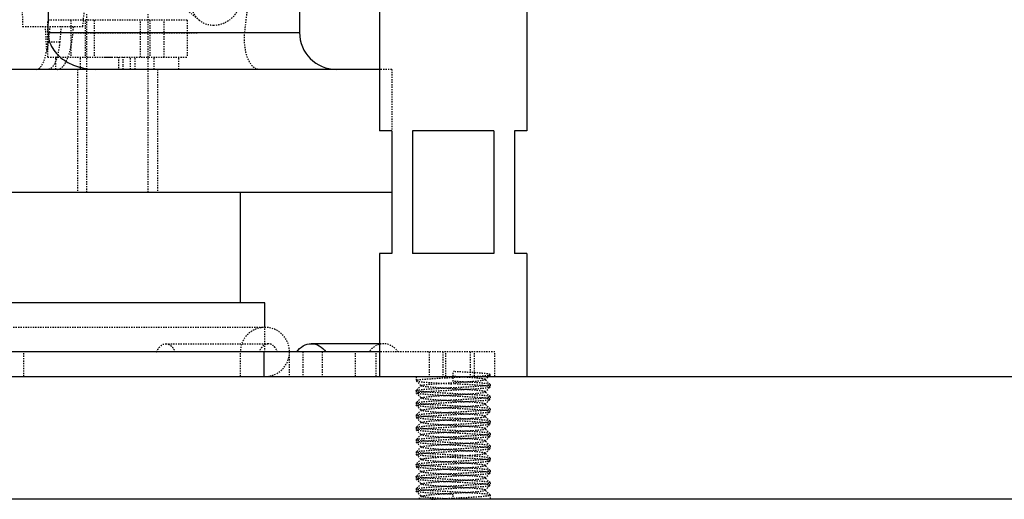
# Model space of a CAD drawing. Header units: millimetres. Extents: x -24622 to 57, y -1603 to 1112.
# Tile 8 of 219: x -23404 to -23324, y -350 to -311. Entities that reach past the tile are written whole.
import ezdxf

# ---------------------------------------------------------------- set-up
doc = ezdxf.new("R2010")
doc.units = ezdxf.units.MM
doc.linetypes.add('HIDDEN', pattern=[0.2, 0.1, -0.1])
doc.layers.add('02___PRT_ALL_AXES', color=7, linetype='Continuous')
doc.layers.add('DEFAULT_2', color=8, linetype='HIDDEN')

msp = doc.modelspace()

# ---------------------------------------------------------------- linework, layer by layer
at = {"color": 7, "linetype": 'Continuous'}
for p, q in [((-23381.594, -264.775), (-23381.594, -311.775)), ((-23402.037, -311.775), (-23381.594, -311.775)), ((-23375.094, -314.775), (-23489.095, -314.775)), ((-23374.094, -319.775), (-23375.094, -319.775)), ((-23374.094, -319.775), (-23374.094, -329.775)), ((-23365.777, -319.775), (-23372.411, -319.775)), ((-23372.411, -319.775), (-23372.411, -329.775)), ((-23365.777, -319.775), (-23365.777, -329.775)), ((-23363.094, -319.775), (-23364.094, -319.775)), ((-23364.094, -319.775), (-23364.094, -329.775)), ((-23489.095, -324.775), (-23374.093, -324.775)), ((-23386.403, -333.775), (-23386.403, -324.775)), ((-23374.094, -329.775), (-23375.094, -329.775)), ((-23365.777, -329.775), (-23372.411, -329.775)), ((-23363.094, -329.775), (-23364.094, -329.775)), ((-23384.403, -333.775), (-23408.403, -333.775)), ((-23384.403, -335.775), (-23384.403, -333.775)), ((-23375.094, -337.107), (-23380.637, -337.107)), ((-23375.094, -337.775), (-23437.208, -337.775)), ((-23384.5, -337.775), (-23384.5, -339.775)), ((-23526.094, -339.775), (-23256.094, -339.775)), ((-23256.094, -349.775), (-23526.094, -349.775))]:
    msp.add_line(p, q, dxfattribs=at)
msp.add_arc((-23378.594, -311.775), 3, 180, 270, dxfattribs=at)
for points, start_tangent, end_tangent in [([(-23402.037, -311.775), (-23401.152, -264.775)], (0.019172, 0.999816), (0.018484, 0.999829)), ([(-23402.037, -311.775), (-23401.947, -312.451), (-23401.668, -313.072), (-23400.722, -314.031), (-23399.501, -314.591), (-23398.171, -314.775)], (-0.019172, -0.999816), (1, 0)), ([(-23381.821, -337.775), (-23381.285, -337.281), (-23380.637, -337.107)], (0.578234, 0.815871), (1, -0.000002)), ([(-23380.637, -337.107), (-23379.988, -337.281), (-23379.453, -337.775)], (1, -0.000002), (0.578234, -0.815871))]:
    msp.add_spline(points, degree=3, dxfattribs=dict(at, start_tangent=start_tangent, end_tangent=end_tangent))
at = {"layer": '02___PRT_ALL_AXES', "color": 7, "linetype": 'Continuous'}
for p, q in [((-23375.094, -309.775), (-23375.094, -319.775)), ((-23363.094, -309.775), (-23363.094, -319.775)), ((-23375.094, -329.775), (-23375.094, -339.775)), ((-23363.094, -329.775), (-23363.094, -339.775))]:
    msp.add_line(p, q, dxfattribs=at)
at = {"layer": '02___PRT_ALL_AXES', "color": 8, "linetype": 'HIDDEN'}
for p, q in [((-23375.094, -339.775), (-23363.094, -339.775)), ((-23372.094, -339.775), (-23372.094, -340.125)), ((-23372.094, -340.925), (-23372.094, -341.125)), ((-23366.094, -340.425), (-23366.094, -340.625)), ((-23372.094, -341.925), (-23372.094, -342.125)), ((-23366.094, -341.425), (-23366.094, -341.625)), ((-23366.094, -342.425), (-23366.094, -342.625)), ((-23372.094, -342.925), (-23372.094, -343.125)), ((-23366.094, -343.425), (-23366.094, -343.625)), ((-23372.094, -343.925), (-23372.094, -344.125)), ((-23372.094, -344.925), (-23372.094, -345.125)), ((-23366.094, -344.425), (-23366.094, -344.625)), ((-23372.094, -345.925), (-23372.094, -346.125)), ((-23366.094, -345.425), (-23366.094, -345.625)), ((-23366.094, -346.425), (-23366.094, -346.625)), ((-23372.094, -346.925), (-23372.094, -347.125)), ((-23366.094, -347.425), (-23366.094, -347.625)), ((-23372.094, -347.925), (-23372.094, -348.125)), ((-23372.094, -348.925), (-23372.094, -349.125)), ((-23366.094, -348.425), (-23366.094, -348.625)), ((-23366.094, -349.425), (-23366.094, -349.775))]:
    msp.add_line(p, q, dxfattribs=at)
at = {"layer": 'DEFAULT_2', "color": 8, "linetype": 'HIDDEN'}
for p, q in [((-23389.724, -310.796), (-23392.554, -308.467)), ((-23398.903, -324.775), (-23398.903, -310.275)), ((-23393.903, -324.775), (-23393.903, -310.275)), ((-23404.112, -311.275), (-23399.219, -311.275)), ((-23402.07, -313.775), (-23402.07, -310.775)), ((-23390.736, -310.775), (-23402.07, -310.775)), ((-23400.987, -311.275), (-23401.098, -312.551)), ((-23400.191, -310.775), (-23400.191, -313.775)), ((-23400.022, -311.81), (-23399.976, -311.275)), ((-23399.028, -310.775), (-23399.028, -313.775)), ((-23398.283, -310.775), (-23398.283, -313.775)), ((-23394.523, -313.775), (-23394.523, -310.775)), ((-23393.778, -310.775), (-23393.778, -313.775)), ((-23392.615, -313.775), (-23392.615, -310.775)), ((-23390.736, -310.775), (-23390.736, -313.775)), ((-23400.022, -311.81), (-23386.044, -311.779)), ((-23401.098, -312.551), (-23402.022, -312.551)), ((-23402.07, -313.775), (-23390.736, -313.775)), ((-23401.403, -314.775), (-23401.403, -313.775)), ((-23399.403, -314.775), (-23399.403, -313.775)), ((-23397.357, -313.775), (-23396.878, -313.775)), ((-23396.329, -313.775), (-23396.329, -314.775)), ((-23395.348, -314.775), (-23395.348, -313.775)), ((-23394.963, -314.775), (-23394.961, -313.775)), ((-23393.403, -314.775), (-23393.403, -313.775)), ((-23391.403, -314.775), (-23391.403, -313.775)), ((-23395.945, -314.775), (-23395.943, -314.442)), ((-23399.653, -314.775), (-23399.653, -324.775)), ((-23393.153, -314.775), (-23393.153, -324.775)), ((-23374.093, -314.775), (-23375.094, -314.775)), ((-23374.094, -314.775), (-23374.094, -319.775)), ((-23384.582, -335.775), (-23408.224, -335.775)), ((-23384.403, -337.775), (-23384.403, -335.775)), ((-23392.461, -337.107), (-23384.133, -337.107)), ((-23374.754, -337.107), (-23375.094, -337.107)), ((-23404.02, -339.775), (-23404.02, -337.775)), ((-23386.403, -339.775), (-23386.403, -337.775)), ((-23382.432, -337.775), (-23382.432, -339.775)), ((-23381.336, -337.775), (-23381.336, -339.775)), ((-23379.742, -337.775), (-23379.742, -339.775)), ((-23377.028, -339.775), (-23377.028, -337.775)), ((-23375.346, -339.775), (-23375.346, -337.775)), ((-23365.7, -337.775), (-23375.094, -337.775)), ((-23371.038, -337.775), (-23371.038, -339.775)), ((-23369.942, -337.775), (-23369.942, -339.775)), ((-23369.69, -339.775), (-23369.69, -337.775)), ((-23367.709, -337.775), (-23367.709, -339.775)), ((-23367.351, -339.775), (-23367.351, -337.775)), ((-23365.699, -339.775), (-23365.699, -337.775)), ((-23369.094, -340.175), (-23369.094, -339.375)), ((-23372.094, -340.125), (-23372.09, -340.133)), ((-23372.09, -340.133), (-23371.689, -340.534)), ((-23366.499, -340.034), (-23366.098, -339.633)), ((-23366.098, -340.416), (-23366.499, -340.015)), ((-23366.499, -340.034), (-23366.499, -340.015)), ((-23366.098, -339.633), (-23366.094, -339.625)), ((-23366.094, -339.775), (-23366.094, -339.625)), ((-23372.094, -340.925), (-23372.09, -340.916)), ((-23372.09, -341.133), (-23372.094, -341.125)), ((-23371.689, -340.515), (-23372.09, -340.916)), ((-23372.09, -341.133), (-23371.689, -341.534)), ((-23371.689, -340.534), (-23371.689, -340.515)), ((-23366.499, -341.034), (-23366.098, -340.633)), ((-23366.098, -341.416), (-23366.499, -341.015)), ((-23366.499, -341.034), (-23366.499, -341.015)), ((-23366.094, -340.425), (-23366.098, -340.416)), ((-23366.098, -340.633), (-23366.094, -340.625)), ((-23372.094, -341.925), (-23372.09, -341.916)), ((-23371.689, -341.515), (-23372.09, -341.916)), ((-23366.499, -342.034), (-23366.098, -341.633)), ((-23366.094, -341.425), (-23366.098, -341.416)), ((-23366.098, -341.633), (-23366.094, -341.625)), ((-23372.09, -342.133), (-23372.094, -342.125)), ((-23372.09, -342.133), (-23371.689, -342.534)), ((-23371.689, -342.515), (-23372.09, -342.916)), ((-23371.689, -342.534), (-23371.689, -342.515)), ((-23366.098, -342.416), (-23366.499, -342.015)), ((-23366.499, -342.034), (-23366.499, -342.015)), ((-23366.499, -343.034), (-23366.098, -342.633)), ((-23366.094, -342.425), (-23366.098, -342.416)), ((-23366.098, -342.633), (-23366.094, -342.625)), ((-23372.094, -342.925), (-23372.09, -342.916)), ((-23372.09, -343.133), (-23372.094, -343.125)), ((-23372.09, -343.133), (-23371.689, -343.534)), ((-23371.689, -343.515), (-23372.09, -343.916)), ((-23371.689, -343.534), (-23371.689, -343.515)), ((-23366.098, -343.416), (-23366.499, -343.015)), ((-23366.094, -343.425), (-23366.098, -343.416)), ((-23372.094, -343.925), (-23372.09, -343.916)), ((-23372.09, -344.133), (-23372.094, -344.125)), ((-23372.09, -344.133), (-23371.689, -344.534)), ((-23366.499, -344.034), (-23366.098, -343.633)), ((-23366.098, -344.416), (-23366.499, -344.015)), ((-23366.499, -344.034), (-23366.499, -344.015)), ((-23366.098, -343.633), (-23366.094, -343.625)), ((-23372.094, -344.925), (-23372.09, -344.916)), ((-23372.09, -345.133), (-23372.094, -345.125)), ((-23371.689, -344.515), (-23372.09, -344.916)), ((-23372.09, -345.133), (-23371.689, -345.534)), ((-23371.689, -344.534), (-23371.689, -344.515)), ((-23366.499, -345.034), (-23366.098, -344.633)), ((-23366.098, -345.416), (-23366.499, -345.015)), ((-23366.499, -345.034), (-23366.499, -345.015)), ((-23366.094, -344.425), (-23366.098, -344.416)), ((-23366.098, -344.633), (-23366.094, -344.625)), ((-23372.094, -345.925), (-23372.09, -345.916)), ((-23371.689, -345.515), (-23372.09, -345.916)), ((-23371.689, -345.534), (-23371.689, -345.515)), ((-23366.499, -346.034), (-23366.098, -345.633)), ((-23366.094, -345.425), (-23366.098, -345.416)), ((-23366.098, -345.633), (-23366.094, -345.625)), ((-23372.09, -346.133), (-23372.094, -346.125)), ((-23372.09, -346.133), (-23371.689, -346.534)), ((-23371.689, -346.515), (-23372.09, -346.916)), ((-23366.098, -346.416), (-23366.499, -346.015)), ((-23366.499, -346.034), (-23366.499, -346.015)), ((-23366.499, -347.034), (-23366.098, -346.633)), ((-23366.094, -346.425), (-23366.098, -346.416)), ((-23366.098, -346.633), (-23366.094, -346.625)), ((-23372.094, -346.925), (-23372.09, -346.916)), ((-23372.09, -347.133), (-23372.094, -347.125)), ((-23372.09, -347.133), (-23371.689, -347.534)), ((-23371.689, -347.515), (-23372.09, -347.916)), ((-23371.689, -347.534), (-23371.689, -347.515)), ((-23366.098, -347.416), (-23366.499, -347.015)), ((-23366.499, -347.034), (-23366.499, -347.015)), ((-23366.094, -347.425), (-23366.098, -347.416)), ((-23372.094, -347.925), (-23372.09, -347.916)), ((-23372.09, -348.133), (-23372.094, -348.125)), ((-23372.09, -348.133), (-23371.689, -348.534)), ((-23366.499, -348.034), (-23366.098, -347.633)), ((-23366.098, -348.416), (-23366.499, -348.015)), ((-23366.098, -347.633), (-23366.094, -347.625)), ((-23372.094, -348.925), (-23372.09, -348.916)), ((-23372.09, -349.133), (-23372.094, -349.125)), ((-23371.689, -348.515), (-23372.09, -348.916)), ((-23372.09, -349.133), (-23371.689, -349.534)), ((-23371.689, -348.534), (-23371.689, -348.515)), ((-23366.499, -349.034), (-23366.098, -348.633)), ((-23366.098, -349.416), (-23366.499, -349.015)), ((-23366.499, -349.034), (-23366.499, -349.015)), ((-23366.094, -348.425), (-23366.098, -348.416)), ((-23366.098, -348.633), (-23366.094, -348.625)), ((-23371.689, -349.515), (-23371.948, -349.775)), ((-23366.094, -349.775), (-23371.948, -349.775)), ((-23371.689, -349.534), (-23371.689, -349.515)), ((-23369.094, -349.775), (-23369.094, -349.375)), ((-23366.094, -349.425), (-23366.098, -349.416))]:
    msp.add_line(p, q, dxfattribs=at)
for centre, radius, start, end in [((-24111.354, -231.12), 729.781, 353.654474, 354.696609), ((-23699.284, -313.554), 303.341, 359.83227, 359.95824), ((-23384.403, -337.775), 2, 270, 180)]:
    msp.add_arc(centre, radius, start, end, dxfattribs=at)
for centre, major_axis, ratio, start_param, end_param in [((-23430.491, 1506.68), (-31.797, 1926.568), 0.005681, -3.527495, -3.479072), ((-23430.491, -305.642), (11.69, 125.468), 0.251308, -1.592279, -1.581388), ((-23432.381, 1618.544), (-32.255, 1954.276), 0.005681, -3.300058, -3.293278), ((-23432.381, -294.544), (11.858, 127.273), 0.251308, -1.68931, -1.679189), ((-23403.037, -311.775), (-0.055, 3), 0.325469, -3.147601, -2.117857)]:
    msp.add_ellipse(centre, major_axis=major_axis, ratio=ratio, start_param=start_param, end_param=end_param, dxfattribs=at)
for points, start_tangent, end_tangent in [([(-23389.724, -310.796), (-23390.114, -310.343), (-23390.338, -309.778), (-23390.217, -308.532), (-23389.407, -307.529), (-23388.213, -307.146)], (-0.772164, 0.635423), (1, 0)), ([(-23387.055, -307.553), (-23386.665, -308.006), (-23386.441, -308.571), (-23386.562, -309.817), (-23387.372, -310.82), (-23388.566, -311.203)], (0.772164, -0.635423), (-1, 0)), ([(-23388.566, -311.203), (-23389.186, -311.099), (-23389.724, -310.796)], (-1, 0), (-0.772164, 0.635423)), ([(-23401.28, -314.775), (-23401.069, -314.721), (-23400.862, -314.562), (-23400.666, -314.302), (-23400.488, -313.948), (-23400.198, -312.997), (-23400.022, -311.81)], (1, 0), (0.086906, 0.996217)), ([(-23384.915, -314.775), (-23385.729, -314.04), (-23385.89, -313.617), (-23386.009, -313.094), (-23386.048, -311.779)], (-1, 0), (0.106759, 0.994285)), ([(-23402.022, -312.551), (-23402.05, -312.752), (-23402.174, -313.32)], (-0.122506, -0.992468), (-0.27178, -0.962359)), ([(-23401.098, -312.551), (-23401.23, -313.441), (-23401.447, -314.155), (-23401.581, -314.42), (-23401.728, -314.615), (-23402.042, -314.775)], (-0.086906, -0.996217), (-1, 0)), ([(-23393.219, -337.775), (-23393.061, -337.493), (-23392.876, -337.281), (-23392.674, -337.151), (-23392.461, -337.107)], (0.413042, 0.910712), (1, -0.000002)), ([(-23392.461, -337.107), (-23392.249, -337.151), (-23392.047, -337.281), (-23391.862, -337.493), (-23391.704, -337.775)], (1, -0.000002), (0.413042, -0.910712)), ([(-23384.133, -337.107), (-23384.345, -337.151), (-23384.548, -337.281), (-23384.733, -337.493), (-23384.891, -337.775)], (-1, -0.000002), (-0.413042, -0.910712)), ([(-23383.376, -337.775), (-23383.534, -337.493), (-23383.718, -337.281), (-23383.921, -337.151), (-23384.133, -337.107)], (-0.413042, 0.910712), (-1, -0.000002)), ([(-23374.754, -337.107), (-23375.403, -337.281), (-23375.938, -337.775)], (-1, -0.000002), (-0.578234, -0.815871)), ([(-23373.57, -337.775), (-23374.106, -337.281), (-23374.754, -337.107)], (-0.578234, 0.815871), (-1, -0.000002)), ([(-23366.094, -339.625), (-23366.108, -339.609), (-23366.152, -339.593), (-23366.223, -339.578), (-23366.322, -339.562), (-23366.448, -339.547), (-23366.6, -339.531), (-23366.973, -339.5), (-23367.427, -339.468), (-23367.946, -339.437), (-23368.509, -339.406), (-23369.094, -339.375)], (-0.001664, 0.999999), (-0.998596, 0.052977)), ([(-23367.331, -339.775), (-23368.056, -339.818), (-23368.859, -339.862), (-23369.679, -339.906), (-23370.456, -339.95), (-23370.809, -339.972), (-23371.13, -339.993), (-23371.413, -340.015), (-23371.652, -340.037), (-23371.843, -340.059), (-23371.981, -340.081), (-23372.066, -340.103), (-23372.087, -340.114), (-23372.094, -340.125)], (-0.997857, -0.065435), (0.001555, -0.999999)), ([(-23372.09, -340.133), (-23372.061, -340.148), (-23372.006, -340.163), (-23371.925, -340.178), (-23371.818, -340.193), (-23371.686, -340.209), (-23371.532, -340.224), (-23371.158, -340.254), (-23370.711, -340.284), (-23370.205, -340.314), (-23369.66, -340.344), (-23369.094, -340.375)], (0.706402, -0.707811), (0.998596, -0.052977)), ([(-23371.689, -340.515), (-23371.663, -340.5), (-23371.613, -340.485), (-23371.542, -340.47), (-23371.448, -340.455), (-23371.333, -340.44), (-23371.199, -340.425), (-23370.875, -340.395), (-23370.489, -340.365), (-23370.052, -340.335), (-23369.582, -340.305), (-23369.094, -340.275), (-23368.606, -340.245), (-23368.136, -340.215), (-23367.699, -340.185), (-23367.313, -340.155), (-23366.989, -340.124), (-23366.855, -340.109), (-23366.74, -340.094), (-23366.647, -340.079), (-23366.575, -340.064), (-23366.525, -340.049), (-23366.499, -340.034)], (0.705648, 0.708562), (0.70687, 0.707344)), ([(-23366.499, -340.015), (-23366.525, -340), (-23366.575, -339.985), (-23366.647, -339.97), (-23366.74, -339.955), (-23366.855, -339.94), (-23366.989, -339.925), (-23367.313, -339.895), (-23367.7, -339.865), (-23368.136, -339.835), (-23368.606, -339.805), (-23369.094, -339.775)], (-0.706967, 0.707246), (-0.998132, 0.061099)), ([(-23366.098, -340.416), (-23366.127, -340.401), (-23366.182, -340.386), (-23366.263, -340.371), (-23366.37, -340.356), (-23366.502, -340.341), (-23366.656, -340.326), (-23367.03, -340.295), (-23367.477, -340.265), (-23367.983, -340.235), (-23368.528, -340.205), (-23369.094, -340.175)], (-0.707217, 0.706997), (-0.998596, 0.052977)), ([(-23366.094, -340.625), (-23366.108, -340.609), (-23366.152, -340.593), (-23366.223, -340.578), (-23366.322, -340.562), (-23366.448, -340.547), (-23366.6, -340.531), (-23366.973, -340.5), (-23367.427, -340.468), (-23367.946, -340.437), (-23368.509, -340.406), (-23369.094, -340.375)], (0, 1), (-0.998596, 0.052977)), ([(-23367.331, -339.775), (-23366.839, -339.739), (-23366.633, -339.722), (-23366.458, -339.704), (-23366.315, -339.686), (-23366.207, -339.668), (-23366.134, -339.651), (-23366.112, -339.642), (-23366.098, -339.633)], (0.997857, 0.065435), (0.70704, 0.707174)), ([(-23372.094, -341.125), (-23372.08, -341.109), (-23372.036, -341.093), (-23371.965, -341.078), (-23371.866, -341.062), (-23371.74, -341.047), (-23371.588, -341.031), (-23371.215, -341), (-23370.761, -340.968), (-23370.242, -340.937), (-23369.679, -340.906), (-23369.094, -340.875)], (0, 1), (0.998596, 0.052977)), ([(-23369.094, -341.175), (-23369.679, -341.143), (-23370.242, -341.112), (-23370.761, -341.081), (-23371.215, -341.05), (-23371.588, -341.018), (-23371.74, -341.003), (-23371.866, -340.987), (-23371.965, -340.972), (-23372.036, -340.956), (-23372.08, -340.94), (-23372.094, -340.925)], (-0.998596, 0.052977), (0, 1)), ([(-23372.09, -340.916), (-23372.061, -340.901), (-23372.006, -340.886), (-23371.925, -340.871), (-23371.818, -340.856), (-23371.686, -340.841), (-23371.532, -340.826), (-23371.158, -340.795), (-23370.711, -340.765), (-23370.205, -340.735), (-23369.66, -340.705), (-23369.094, -340.675)], (0.707217, 0.706997), (0.998596, 0.052977)), ([(-23369.094, -341.375), (-23369.66, -341.344), (-23370.205, -341.314), (-23370.711, -341.284), (-23371.158, -341.254), (-23371.532, -341.224), (-23371.686, -341.209), (-23371.818, -341.193), (-23371.925, -341.178), (-23372.006, -341.163), (-23372.061, -341.148), (-23372.09, -341.133)], (-0.998596, 0.052977), (-0.707217, 0.706996)), ([(-23366.499, -341.015), (-23366.525, -341), (-23366.575, -340.985), (-23366.647, -340.97), (-23366.74, -340.955), (-23366.855, -340.94), (-23366.989, -340.925), (-23367.313, -340.895), (-23367.912, -340.85), (-23368.606, -340.805), (-23369.339, -340.76), (-23370.052, -340.715), (-23370.384, -340.692), (-23370.689, -340.67), (-23370.963, -340.647), (-23371.199, -340.624), (-23371.393, -340.602), (-23371.542, -340.579), (-23371.641, -340.557), (-23371.671, -340.546), (-23371.689, -340.534)], (-0.706485, 0.707728), (-0.705774, 0.708437)), ([(-23371.689, -341.515), (-23371.663, -341.5), (-23371.613, -341.485), (-23371.542, -341.47), (-23371.448, -341.455), (-23371.333, -341.44), (-23371.199, -341.425), (-23370.875, -341.395), (-23370.276, -341.35), (-23369.582, -341.305), (-23368.849, -341.26), (-23368.136, -341.215), (-23367.805, -341.192), (-23367.499, -341.17), (-23367.225, -341.147), (-23366.989, -341.124), (-23366.795, -341.102), (-23366.647, -341.079), (-23366.547, -341.057), (-23366.517, -341.046), (-23366.499, -341.034)], (0.70721, 0.707003), (0.706346, 0.707867)), ([(-23369.094, -340.675), (-23368.509, -340.643), (-23367.946, -340.612), (-23367.427, -340.581), (-23366.973, -340.55), (-23366.6, -340.518), (-23366.448, -340.503), (-23366.322, -340.487), (-23366.223, -340.472), (-23366.152, -340.456), (-23366.108, -340.44), (-23366.094, -340.425)], (0.998596, 0.052977), (0, 1)), ([(-23369.094, -340.875), (-23368.528, -340.844), (-23367.983, -340.814), (-23367.477, -340.784), (-23367.03, -340.754), (-23366.656, -340.724), (-23366.502, -340.709), (-23366.37, -340.693), (-23366.263, -340.678), (-23366.182, -340.663), (-23366.127, -340.648), (-23366.098, -340.633)], (0.998596, 0.052977), (0.707217, 0.706996)), ([(-23366.098, -341.416), (-23366.127, -341.401), (-23366.182, -341.386), (-23366.263, -341.371), (-23366.37, -341.356), (-23366.502, -341.341), (-23366.656, -341.326), (-23367.03, -341.295), (-23367.477, -341.265), (-23367.983, -341.235), (-23368.528, -341.205), (-23369.094, -341.175)], (-0.707217, 0.706997), (-0.998596, 0.052977)), ([(-23372.094, -342.125), (-23372.08, -342.109), (-23372.036, -342.093), (-23371.965, -342.078), (-23371.866, -342.062), (-23371.74, -342.047), (-23371.588, -342.031), (-23371.215, -342), (-23370.761, -341.968), (-23370.242, -341.937), (-23369.679, -341.906), (-23369.094, -341.875)], (0, 1), (0.998596, 0.052977)), ([(-23369.094, -342.175), (-23369.679, -342.143), (-23370.242, -342.112), (-23370.761, -342.081), (-23371.215, -342.05), (-23371.588, -342.018), (-23371.74, -342.003), (-23371.866, -341.987), (-23371.965, -341.972), (-23372.036, -341.956), (-23372.08, -341.94), (-23372.094, -341.925)], (-0.998596, 0.052977), (0, 1)), ([(-23372.09, -341.916), (-23372.061, -341.901), (-23372.006, -341.886), (-23371.925, -341.871), (-23371.818, -341.856), (-23371.686, -341.841), (-23371.532, -341.826), (-23371.158, -341.795), (-23370.711, -341.765), (-23370.205, -341.735), (-23369.66, -341.705), (-23369.094, -341.675)], (0.707217, 0.706997), (0.998596, 0.052977)), ([(-23371.689, -341.534), (-23371.694, -341.525), (-23371.689, -341.515)], (-0.707144, 0.70707), (0.70721, 0.707003)), ([(-23366.499, -342.015), (-23366.525, -342), (-23366.575, -341.985), (-23366.647, -341.97), (-23366.74, -341.955), (-23366.855, -341.94), (-23366.989, -341.925), (-23367.313, -341.895), (-23367.699, -341.865), (-23368.136, -341.835), (-23368.606, -341.805), (-23369.094, -341.775), (-23369.582, -341.745), (-23370.052, -341.715), (-23370.489, -341.685), (-23370.875, -341.655), (-23371.199, -341.624), (-23371.333, -341.609), (-23371.448, -341.594), (-23371.542, -341.579), (-23371.613, -341.564), (-23371.663, -341.549), (-23371.689, -341.534)], (-0.705807, 0.708405), (-0.707144, 0.70707)), ([(-23366.094, -341.625), (-23366.108, -341.609), (-23366.152, -341.593), (-23366.223, -341.578), (-23366.322, -341.562), (-23366.448, -341.547), (-23366.6, -341.531), (-23366.973, -341.5), (-23367.427, -341.468), (-23367.946, -341.437), (-23368.509, -341.406), (-23369.094, -341.375)], (0, 1), (-0.998596, 0.052977)), ([(-23369.094, -341.675), (-23368.509, -341.643), (-23367.946, -341.612), (-23367.427, -341.581), (-23366.973, -341.55), (-23366.6, -341.518), (-23366.448, -341.503), (-23366.322, -341.487), (-23366.223, -341.472), (-23366.152, -341.456), (-23366.108, -341.44), (-23366.094, -341.425)], (0.998596, 0.052977), (0, 1)), ([(-23369.094, -341.875), (-23368.528, -341.844), (-23367.983, -341.814), (-23367.477, -341.784), (-23367.03, -341.754), (-23366.656, -341.724), (-23366.502, -341.709), (-23366.37, -341.693), (-23366.263, -341.678), (-23366.182, -341.663), (-23366.127, -341.648), (-23366.098, -341.633)], (0.998596, 0.052977), (0.707217, 0.706996)), ([(-23369.094, -342.375), (-23369.66, -342.344), (-23370.205, -342.314), (-23370.711, -342.284), (-23371.158, -342.254), (-23371.532, -342.224), (-23371.686, -342.209), (-23371.818, -342.193), (-23371.925, -342.178), (-23372.006, -342.163), (-23372.061, -342.148), (-23372.09, -342.133)], (-0.998596, 0.052977), (-0.707217, 0.706996)), ([(-23372.09, -342.916), (-23372.061, -342.901), (-23372.006, -342.886), (-23371.925, -342.871), (-23371.818, -342.856), (-23371.686, -342.841), (-23371.532, -342.826), (-23371.158, -342.795), (-23370.711, -342.765), (-23370.205, -342.735), (-23369.66, -342.705), (-23369.094, -342.675)], (0.707217, 0.706997), (0.998596, 0.052977)), ([(-23371.689, -342.515), (-23371.663, -342.5), (-23371.613, -342.485), (-23371.542, -342.47), (-23371.448, -342.455), (-23371.333, -342.44), (-23371.199, -342.425), (-23370.875, -342.395), (-23370.276, -342.35), (-23369.582, -342.305), (-23368.849, -342.26), (-23368.136, -342.215), (-23367.805, -342.192), (-23367.499, -342.17), (-23367.225, -342.147), (-23366.989, -342.124), (-23366.795, -342.102), (-23366.647, -342.079), (-23366.547, -342.057), (-23366.517, -342.046), (-23366.499, -342.034)], (0.706086, 0.708126), (0.706086, 0.708126)), ([(-23366.499, -343.015), (-23366.525, -343), (-23366.575, -342.985), (-23366.647, -342.97), (-23366.74, -342.955), (-23366.855, -342.94), (-23366.989, -342.925), (-23367.313, -342.895), (-23367.699, -342.865), (-23368.136, -342.835), (-23368.606, -342.805), (-23369.094, -342.775), (-23369.582, -342.745), (-23370.052, -342.715), (-23370.489, -342.685), (-23370.875, -342.655), (-23371.199, -342.624), (-23371.333, -342.609), (-23371.448, -342.594), (-23371.542, -342.579), (-23371.613, -342.564), (-23371.663, -342.549), (-23371.689, -342.534)], (-0.707296, 0.706918), (-0.705807, 0.708405)), ([(-23366.098, -342.416), (-23366.127, -342.401), (-23366.182, -342.386), (-23366.263, -342.371), (-23366.37, -342.356), (-23366.502, -342.341), (-23366.656, -342.326), (-23367.03, -342.295), (-23367.477, -342.265), (-23367.983, -342.235), (-23368.528, -342.205), (-23369.094, -342.175)], (-0.707217, 0.706997), (-0.998596, 0.052977)), ([(-23366.094, -342.625), (-23366.108, -342.609), (-23366.152, -342.593), (-23366.223, -342.578), (-23366.322, -342.562), (-23366.448, -342.547), (-23366.6, -342.531), (-23366.973, -342.5), (-23367.427, -342.468), (-23367.946, -342.437), (-23368.509, -342.406), (-23369.094, -342.375)], (-0.002391, 0.999997), (-0.998596, 0.052977)), ([(-23369.094, -342.675), (-23368.509, -342.643), (-23367.946, -342.612), (-23367.427, -342.581), (-23366.973, -342.55), (-23366.6, -342.518), (-23366.448, -342.503), (-23366.322, -342.487), (-23366.223, -342.472), (-23366.152, -342.456), (-23366.108, -342.44), (-23366.094, -342.425)], (0.998596, 0.052977), (0, 1)), ([(-23369.094, -342.875), (-23367.594, -342.791), (-23366.973, -342.75), (-23366.496, -342.708)], (0.998596, 0.052977), (0.994418, 0.105511)), ([(-23366.496, -342.708), (-23366.338, -342.689), (-23366.218, -342.671), (-23366.138, -342.652), (-23366.113, -342.642), (-23366.098, -342.633)], (0.994418, 0.105511), (0.706011, 0.708201)), ([(-23372.094, -343.125), (-23372.08, -343.109), (-23372.036, -343.093), (-23371.965, -343.078), (-23371.866, -343.062), (-23371.74, -343.047), (-23371.588, -343.031), (-23371.215, -343), (-23370.761, -342.968), (-23370.242, -342.937), (-23369.679, -342.906), (-23369.094, -342.875)], (0, 1), (0.998596, 0.052977)), ([(-23369.094, -343.175), (-23369.679, -343.143), (-23370.242, -343.112), (-23370.761, -343.081), (-23371.215, -343.05), (-23371.588, -343.018), (-23371.74, -343.003), (-23371.866, -342.987), (-23371.965, -342.972), (-23372.036, -342.956), (-23372.08, -342.94), (-23372.094, -342.925)], (-0.998596, 0.052977), (0, 1)), ([(-23369.094, -343.375), (-23369.66, -343.344), (-23370.205, -343.314), (-23370.711, -343.284), (-23371.158, -343.254), (-23371.532, -343.224), (-23371.686, -343.209), (-23371.818, -343.193), (-23371.925, -343.178), (-23372.006, -343.163), (-23372.061, -343.148), (-23372.09, -343.133)], (-0.998596, 0.052977), (-0.707217, 0.706996)), ([(-23371.689, -343.515), (-23371.668, -343.502), (-23371.631, -343.489), (-23371.577, -343.477), (-23371.508, -343.464), (-23371.323, -343.439), (-23371.082, -343.413), (-23370.79, -343.388), (-23370.455, -343.362), (-23370.085, -343.337), (-23369.69, -343.311), (-23368.865, -343.261), (-23368.062, -343.21), (-23367.365, -343.159), (-23366.842, -343.108)], (0.706346, 0.707867), (0.992589, 0.12152)), ([(-23366.499, -344.015), (-23366.525, -344), (-23366.575, -343.985), (-23366.647, -343.97), (-23366.74, -343.955), (-23366.855, -343.94), (-23366.989, -343.925), (-23367.313, -343.895), (-23367.912, -343.85), (-23368.606, -343.805), (-23369.339, -343.76), (-23370.052, -343.715), (-23370.384, -343.692), (-23370.689, -343.67), (-23370.963, -343.647), (-23371.199, -343.624), (-23371.393, -343.602), (-23371.542, -343.579), (-23371.641, -343.557), (-23371.671, -343.546), (-23371.689, -343.534)], (-0.705774, 0.708437), (-0.706485, 0.707728)), ([(-23366.098, -343.416), (-23366.127, -343.401), (-23366.182, -343.386), (-23366.263, -343.371), (-23366.37, -343.356), (-23366.502, -343.341), (-23366.656, -343.326), (-23367.03, -343.295), (-23367.477, -343.265), (-23367.983, -343.235), (-23368.528, -343.205), (-23369.094, -343.175)], (-0.706637, 0.707576), (-0.998596, 0.052977)), ([(-23366.094, -343.625), (-23366.108, -343.609), (-23366.152, -343.593), (-23366.223, -343.578), (-23366.322, -343.562), (-23366.448, -343.547), (-23366.6, -343.531), (-23366.973, -343.5), (-23367.427, -343.468), (-23367.946, -343.437), (-23368.509, -343.406), (-23369.094, -343.375)], (0, 1), (-0.998596, 0.052977)), ([(-23369.094, -343.675), (-23367.594, -343.591), (-23366.973, -343.55), (-23366.496, -343.508)], (0.998596, 0.052977), (0.994418, 0.105511)), ([(-23366.842, -343.108), (-23366.708, -343.09), (-23366.604, -343.071), (-23366.535, -343.053), (-23366.499, -343.034)], (0.992589, 0.12152), (0.706605, 0.707608)), ([(-23366.499, -343.034), (-23366.494, -343.025), (-23366.499, -343.015)], (0.706605, 0.707608), (-0.707296, 0.706918)), ([(-23366.496, -343.508), (-23366.323, -343.487), (-23366.196, -343.466), (-23366.12, -343.445), (-23366.1, -343.435), (-23366.094, -343.425)], (0.994418, 0.105511), (-0.002391, 0.999997)), ([(-23372.094, -344.125), (-23372.08, -344.109), (-23372.036, -344.093), (-23371.965, -344.078), (-23371.866, -344.062), (-23371.74, -344.047), (-23371.588, -344.031), (-23371.215, -344), (-23370.761, -343.968), (-23370.242, -343.937), (-23369.679, -343.906), (-23369.094, -343.875)], (0, 1), (0.998596, 0.052977)), ([(-23369.094, -344.175), (-23369.679, -344.143), (-23370.242, -344.112), (-23370.761, -344.081), (-23371.215, -344.05), (-23371.588, -344.018), (-23371.74, -344.003), (-23371.866, -343.987), (-23371.965, -343.972), (-23372.036, -343.956), (-23372.08, -343.94), (-23372.094, -343.925)], (-0.998596, 0.052977), (0, 1)), ([(-23372.09, -343.916), (-23372.061, -343.901), (-23372.006, -343.886), (-23371.925, -343.871), (-23371.818, -343.856), (-23371.686, -343.841), (-23371.532, -343.826), (-23371.158, -343.795), (-23370.711, -343.765), (-23370.205, -343.735), (-23369.66, -343.705), (-23369.094, -343.675)], (0.707217, 0.706997), (0.998596, 0.052977)), ([(-23369.094, -344.375), (-23369.66, -344.344), (-23370.205, -344.314), (-23370.711, -344.284), (-23371.158, -344.254), (-23371.532, -344.224), (-23371.686, -344.209), (-23371.818, -344.193), (-23371.925, -344.178), (-23372.006, -344.163), (-23372.061, -344.148), (-23372.09, -344.133)], (-0.998596, 0.052977), (-0.707217, 0.706996)), ([(-23371.689, -344.515), (-23371.663, -344.5), (-23371.613, -344.485), (-23371.542, -344.47), (-23371.448, -344.455), (-23371.333, -344.44), (-23371.199, -344.425), (-23370.875, -344.395), (-23370.489, -344.365), (-23370.052, -344.335), (-23369.582, -344.305), (-23369.094, -344.275), (-23368.606, -344.245), (-23368.136, -344.215), (-23367.699, -344.185), (-23367.313, -344.155), (-23366.989, -344.124), (-23366.855, -344.109), (-23366.74, -344.094), (-23366.647, -344.079), (-23366.575, -344.064), (-23366.525, -344.049), (-23366.499, -344.034)], (0.70687, 0.707344), (0.705648, 0.708562)), ([(-23369.094, -343.875), (-23368.528, -343.844), (-23367.983, -343.814), (-23367.477, -343.784), (-23367.03, -343.754), (-23366.656, -343.724), (-23366.502, -343.709), (-23366.37, -343.693), (-23366.263, -343.678), (-23366.182, -343.663), (-23366.127, -343.648), (-23366.098, -343.633)], (0.998596, 0.052977), (0.707217, 0.706996)), ([(-23366.098, -344.416), (-23366.127, -344.401), (-23366.182, -344.386), (-23366.263, -344.371), (-23366.37, -344.356), (-23366.502, -344.341), (-23366.656, -344.326), (-23367.03, -344.295), (-23367.477, -344.265), (-23367.983, -344.235), (-23368.528, -344.205), (-23369.094, -344.175)], (-0.707217, 0.706997), (-0.998596, 0.052977)), ([(-23366.094, -344.625), (-23366.108, -344.609), (-23366.152, -344.593), (-23366.223, -344.578), (-23366.322, -344.562), (-23366.448, -344.547), (-23366.6, -344.531), (-23366.973, -344.5), (-23367.427, -344.468), (-23367.946, -344.437), (-23368.509, -344.406), (-23369.094, -344.375)], (0, 1), (-0.998596, 0.052977)), ([(-23372.094, -345.125), (-23372.08, -345.109), (-23372.036, -345.093), (-23371.965, -345.078), (-23371.866, -345.062), (-23371.74, -345.047), (-23371.588, -345.031), (-23371.215, -345), (-23370.761, -344.968), (-23370.242, -344.937), (-23369.679, -344.906), (-23369.094, -344.875)], (0, 1), (0.998596, 0.052977)), ([(-23369.094, -345.175), (-23369.679, -345.143), (-23370.242, -345.112), (-23370.761, -345.081), (-23371.215, -345.05), (-23371.588, -345.018), (-23371.74, -345.003), (-23371.866, -344.987), (-23371.965, -344.972), (-23372.036, -344.956), (-23372.08, -344.94), (-23372.094, -344.925)], (-0.998596, 0.052977), (0, 1)), ([(-23372.09, -344.916), (-23372.061, -344.901), (-23372.006, -344.886), (-23371.925, -344.871), (-23371.818, -344.856), (-23371.686, -344.841), (-23371.532, -344.826), (-23371.158, -344.795), (-23370.711, -344.765), (-23370.205, -344.735), (-23369.66, -344.705), (-23369.094, -344.675)], (0.707217, 0.706997), (0.998596, 0.052977)), ([(-23369.094, -345.375), (-23369.66, -345.344), (-23370.205, -345.314), (-23370.711, -345.284), (-23371.158, -345.254), (-23371.532, -345.224), (-23371.686, -345.209), (-23371.818, -345.193), (-23371.925, -345.178), (-23372.006, -345.163), (-23372.061, -345.148), (-23372.09, -345.133)], (-0.998596, 0.052977), (-0.707217, 0.706996)), ([(-23366.499, -345.015), (-23366.525, -345), (-23366.575, -344.985), (-23366.647, -344.97), (-23366.74, -344.955), (-23366.855, -344.94), (-23366.989, -344.925), (-23367.313, -344.895), (-23367.912, -344.85), (-23368.606, -344.805), (-23369.339, -344.76), (-23370.052, -344.715), (-23370.384, -344.692), (-23370.689, -344.67), (-23370.963, -344.647), (-23371.199, -344.624), (-23371.393, -344.602), (-23371.542, -344.579), (-23371.641, -344.557), (-23371.671, -344.546), (-23371.689, -344.534)], (-0.706974, 0.70724), (-0.706974, 0.70724)), ([(-23371.689, -345.515), (-23371.663, -345.5), (-23371.613, -345.485), (-23371.542, -345.47), (-23371.448, -345.455), (-23371.333, -345.44), (-23371.199, -345.425), (-23370.875, -345.395), (-23370.489, -345.365), (-23370.052, -345.335), (-23369.582, -345.305), (-23369.094, -345.275), (-23368.606, -345.245), (-23368.136, -345.215), (-23367.699, -345.185), (-23367.313, -345.155), (-23366.989, -345.124), (-23366.855, -345.109), (-23366.74, -345.094), (-23366.647, -345.079), (-23366.575, -345.064), (-23366.525, -345.049), (-23366.499, -345.034)], (0.705648, 0.708562), (0.70687, 0.707344)), ([(-23369.094, -344.675), (-23368.509, -344.643), (-23367.946, -344.612), (-23367.427, -344.581), (-23366.973, -344.55), (-23366.6, -344.518), (-23366.448, -344.503), (-23366.322, -344.487), (-23366.223, -344.472), (-23366.152, -344.456), (-23366.108, -344.44), (-23366.094, -344.425)], (0.998596, 0.052977), (0, 1)), ([(-23369.094, -344.875), (-23368.528, -344.844), (-23367.983, -344.814), (-23367.477, -344.784), (-23367.03, -344.754), (-23366.656, -344.724), (-23366.502, -344.709), (-23366.37, -344.693), (-23366.263, -344.678), (-23366.182, -344.663), (-23366.127, -344.648), (-23366.098, -344.633)], (0.998596, 0.052977), (0.707217, 0.706996)), ([(-23366.098, -345.416), (-23366.127, -345.401), (-23366.182, -345.386), (-23366.263, -345.371), (-23366.37, -345.356), (-23366.502, -345.341), (-23366.656, -345.326), (-23367.03, -345.295), (-23367.477, -345.265), (-23367.983, -345.235), (-23368.528, -345.205), (-23369.094, -345.175)], (-0.707217, 0.706997), (-0.998596, 0.052977)), ([(-23369.094, -346.175), (-23369.679, -346.143), (-23370.242, -346.112), (-23370.761, -346.081), (-23371.215, -346.05), (-23371.588, -346.018), (-23371.74, -346.003), (-23371.866, -345.987), (-23371.965, -345.972), (-23372.036, -345.956), (-23372.08, -345.94), (-23372.094, -345.925)], (-0.998596, 0.052977), (0, 1)), ([(-23372.09, -345.916), (-23372.061, -345.901), (-23372.006, -345.886), (-23371.925, -345.871), (-23371.818, -345.856), (-23371.686, -345.841), (-23371.532, -345.826), (-23371.158, -345.795), (-23370.711, -345.765), (-23370.205, -345.735), (-23369.66, -345.705), (-23369.094, -345.675)], (0.707217, 0.706997), (0.998596, 0.052977)), ([(-23371.692, -346.041), (-23371.215, -346), (-23370.594, -345.958), (-23369.094, -345.875)], (0.994418, 0.105511), (0.998596, 0.052977)), ([(-23366.499, -346.015), (-23366.525, -346), (-23366.575, -345.985), (-23366.647, -345.97), (-23366.74, -345.955), (-23366.855, -345.94), (-23366.989, -345.925), (-23367.313, -345.895), (-23367.912, -345.85), (-23368.606, -345.805), (-23369.339, -345.76), (-23370.052, -345.715), (-23370.384, -345.692), (-23370.689, -345.67), (-23370.963, -345.647), (-23371.199, -345.624), (-23371.393, -345.602), (-23371.542, -345.579), (-23371.641, -345.557), (-23371.671, -345.546), (-23371.689, -345.534)], (-0.706485, 0.707728), (-0.705774, 0.708437)), ([(-23366.094, -345.625), (-23366.108, -345.609), (-23366.152, -345.593), (-23366.223, -345.578), (-23366.322, -345.562), (-23366.448, -345.547), (-23366.6, -345.531), (-23366.973, -345.5), (-23367.427, -345.468), (-23367.946, -345.437), (-23368.509, -345.406), (-23369.094, -345.375)], (0, 1), (-0.998596, 0.052977)), ([(-23369.094, -345.675), (-23368.509, -345.643), (-23367.946, -345.612), (-23367.427, -345.581), (-23366.973, -345.55), (-23366.6, -345.518), (-23366.448, -345.503), (-23366.322, -345.487), (-23366.223, -345.472), (-23366.152, -345.456), (-23366.108, -345.44), (-23366.094, -345.425)], (0.998596, 0.052977), (0, 1)), ([(-23369.094, -345.875), (-23368.528, -345.844), (-23367.983, -345.814), (-23367.477, -345.784), (-23367.03, -345.754), (-23366.656, -345.724), (-23366.502, -345.709), (-23366.37, -345.693), (-23366.263, -345.678), (-23366.182, -345.663), (-23366.127, -345.648), (-23366.098, -345.633)], (0.998596, 0.052977), (0.707217, 0.706996)), ([(-23372.094, -346.125), (-23372.088, -346.114), (-23372.068, -346.104), (-23371.992, -346.083), (-23371.866, -346.062), (-23371.692, -346.041)], (-0.002391, 0.999997), (0.994418, 0.105511)), ([(-23369.094, -346.375), (-23369.66, -346.344), (-23370.205, -346.314), (-23370.711, -346.284), (-23371.158, -346.254), (-23371.532, -346.224), (-23371.686, -346.209), (-23371.818, -346.193), (-23371.925, -346.178), (-23372.006, -346.163), (-23372.061, -346.148), (-23372.09, -346.133)], (-0.998596, 0.052977), (-0.706638, 0.707576)), ([(-23371.689, -346.534), (-23371.694, -346.525), (-23371.689, -346.515)], (-0.707296, 0.706918), (0.706605, 0.707608)), ([(-23371.692, -346.841), (-23371.215, -346.8), (-23370.594, -346.758), (-23369.094, -346.675)], (0.994418, 0.105511), (0.998596, 0.052977)), ([(-23371.689, -346.515), (-23371.654, -346.497), (-23371.584, -346.478), (-23371.48, -346.46), (-23371.346, -346.441)], (0.706605, 0.707608), (0.992589, 0.12152)), ([(-23366.499, -347.015), (-23366.525, -347), (-23366.575, -346.985), (-23366.647, -346.97), (-23366.74, -346.955), (-23366.855, -346.94), (-23366.989, -346.925), (-23367.313, -346.895), (-23367.699, -346.865), (-23368.136, -346.835), (-23368.606, -346.805), (-23369.094, -346.775), (-23369.582, -346.745), (-23370.052, -346.715), (-23370.489, -346.685), (-23370.875, -346.655), (-23371.199, -346.624), (-23371.333, -346.609), (-23371.448, -346.594), (-23371.542, -346.579), (-23371.613, -346.564), (-23371.663, -346.549), (-23371.689, -346.534)], (-0.705807, 0.708405), (-0.707296, 0.706918)), ([(-23371.346, -346.441), (-23370.823, -346.39), (-23370.126, -346.34), (-23369.323, -346.289), (-23368.498, -346.238), (-23368.103, -346.212), (-23367.733, -346.187), (-23367.398, -346.162), (-23367.106, -346.136), (-23366.865, -346.111), (-23366.68, -346.085), (-23366.611, -346.073), (-23366.557, -346.06), (-23366.52, -346.047), (-23366.499, -346.034)], (0.992589, 0.12152), (0.706346, 0.707867)), ([(-23366.098, -346.416), (-23366.127, -346.401), (-23366.182, -346.386), (-23366.263, -346.371), (-23366.37, -346.356), (-23366.502, -346.341), (-23366.656, -346.326), (-23367.03, -346.295), (-23367.477, -346.265), (-23367.983, -346.235), (-23368.528, -346.205), (-23369.094, -346.175)], (-0.707217, 0.706997), (-0.998596, 0.052977)), ([(-23366.094, -346.625), (-23366.108, -346.609), (-23366.152, -346.593), (-23366.223, -346.578), (-23366.322, -346.562), (-23366.448, -346.547), (-23366.6, -346.531), (-23366.973, -346.5), (-23367.427, -346.468), (-23367.946, -346.437), (-23368.509, -346.406), (-23369.094, -346.375)], (0, 1), (-0.998596, 0.052977)), ([(-23369.094, -346.675), (-23368.509, -346.643), (-23367.946, -346.612), (-23367.427, -346.581), (-23366.973, -346.55), (-23366.6, -346.518), (-23366.448, -346.503), (-23366.322, -346.487), (-23366.223, -346.472), (-23366.152, -346.456), (-23366.108, -346.44), (-23366.094, -346.425)], (0.998596, 0.052977), (0, 1)), ([(-23369.094, -346.875), (-23368.528, -346.844), (-23367.983, -346.814), (-23367.477, -346.784), (-23367.03, -346.754), (-23366.656, -346.724), (-23366.502, -346.709), (-23366.37, -346.693), (-23366.263, -346.678), (-23366.182, -346.663), (-23366.127, -346.648), (-23366.098, -346.633)], (0.998596, 0.052977), (0.707217, 0.706996)), ([(-23372.094, -347.125), (-23372.08, -347.109), (-23372.036, -347.093), (-23371.965, -347.078), (-23371.866, -347.062), (-23371.74, -347.047), (-23371.588, -347.031), (-23371.215, -347), (-23370.761, -346.968), (-23370.242, -346.937), (-23369.679, -346.906), (-23369.094, -346.875)], (0, 1), (0.998596, 0.052977)), ([(-23369.094, -347.175), (-23369.679, -347.143), (-23370.242, -347.112), (-23370.761, -347.081), (-23371.215, -347.05), (-23371.588, -347.018), (-23371.74, -347.003), (-23371.866, -346.987), (-23371.965, -346.972), (-23372.036, -346.956), (-23372.08, -346.94), (-23372.094, -346.925)], (-0.998596, 0.052977), (-0.002391, 0.999997)), ([(-23372.09, -346.916), (-23372.075, -346.907), (-23372.05, -346.897), (-23371.97, -346.879), (-23371.85, -346.86), (-23371.692, -346.841)], (0.70601, 0.708201), (0.994418, 0.105511)), ([(-23369.094, -347.375), (-23369.66, -347.344), (-23370.205, -347.314), (-23370.711, -347.284), (-23371.158, -347.254), (-23371.532, -347.224), (-23371.686, -347.209), (-23371.818, -347.193), (-23371.925, -347.178), (-23372.006, -347.163), (-23372.061, -347.148), (-23372.09, -347.133)], (-0.998596, 0.052977), (-0.707217, 0.706996)), ([(-23371.689, -347.515), (-23371.663, -347.5), (-23371.613, -347.485), (-23371.542, -347.47), (-23371.448, -347.455), (-23371.333, -347.44), (-23371.199, -347.425), (-23370.875, -347.395), (-23370.276, -347.35), (-23369.582, -347.305), (-23368.849, -347.26), (-23368.136, -347.215), (-23367.805, -347.192), (-23367.499, -347.17), (-23367.225, -347.147), (-23366.989, -347.124), (-23366.795, -347.102), (-23366.647, -347.079), (-23366.547, -347.057), (-23366.517, -347.046), (-23366.499, -347.034)], (0.706086, 0.708126), (0.706086, 0.708126)), ([(-23366.499, -348.015), (-23366.525, -348), (-23366.575, -347.985), (-23366.647, -347.97), (-23366.74, -347.955), (-23366.855, -347.94), (-23366.989, -347.925), (-23367.313, -347.895), (-23367.699, -347.865), (-23368.136, -347.835), (-23368.606, -347.805), (-23369.094, -347.775), (-23369.582, -347.745), (-23370.052, -347.715), (-23370.489, -347.685), (-23370.875, -347.655), (-23371.199, -347.624), (-23371.333, -347.609), (-23371.448, -347.594), (-23371.542, -347.579), (-23371.613, -347.564), (-23371.663, -347.549), (-23371.689, -347.534)], (-0.707144, 0.70707), (-0.705807, 0.708405)), ([(-23366.098, -347.416), (-23366.127, -347.401), (-23366.182, -347.386), (-23366.263, -347.371), (-23366.37, -347.356), (-23366.502, -347.341), (-23366.656, -347.326), (-23367.03, -347.295), (-23367.477, -347.265), (-23367.983, -347.235), (-23368.528, -347.205), (-23369.094, -347.175)], (-0.707217, 0.706997), (-0.998596, 0.052977)), ([(-23366.094, -347.625), (-23366.108, -347.609), (-23366.152, -347.593), (-23366.223, -347.578), (-23366.322, -347.562), (-23366.448, -347.547), (-23366.6, -347.531), (-23366.973, -347.5), (-23367.427, -347.468), (-23367.946, -347.437), (-23368.509, -347.406), (-23369.094, -347.375)], (0, 1), (-0.998596, 0.052977)), ([(-23369.094, -347.675), (-23368.509, -347.643), (-23367.946, -347.612), (-23367.427, -347.581), (-23366.973, -347.55), (-23366.6, -347.518), (-23366.448, -347.503), (-23366.322, -347.487), (-23366.223, -347.472), (-23366.152, -347.456), (-23366.108, -347.44), (-23366.094, -347.425)], (0.998596, 0.052977), (0, 1)), ([(-23372.094, -348.125), (-23372.08, -348.109), (-23372.036, -348.093), (-23371.965, -348.078), (-23371.866, -348.062), (-23371.74, -348.047), (-23371.588, -348.031), (-23371.215, -348), (-23370.761, -347.968), (-23370.242, -347.937), (-23369.679, -347.906), (-23369.094, -347.875)], (0, 1), (0.998596, 0.052977)), ([(-23369.094, -348.175), (-23369.679, -348.143), (-23370.242, -348.112), (-23370.761, -348.081), (-23371.215, -348.05), (-23371.588, -348.018), (-23371.74, -348.003), (-23371.866, -347.987), (-23371.965, -347.972), (-23372.036, -347.956), (-23372.08, -347.94), (-23372.094, -347.925)], (-0.998596, 0.052977), (0, 1)), ([(-23372.09, -347.916), (-23372.061, -347.901), (-23372.006, -347.886), (-23371.925, -347.871), (-23371.818, -347.856), (-23371.686, -347.841), (-23371.532, -347.826), (-23371.158, -347.795), (-23370.711, -347.765), (-23370.205, -347.735), (-23369.66, -347.705), (-23369.094, -347.675)], (0.707217, 0.706997), (0.998596, 0.052977)), ([(-23369.094, -348.375), (-23369.66, -348.344), (-23370.205, -348.314), (-23370.711, -348.284), (-23371.158, -348.254), (-23371.532, -348.224), (-23371.686, -348.209), (-23371.818, -348.193), (-23371.925, -348.178), (-23372.006, -348.163), (-23372.061, -348.148), (-23372.09, -348.133)], (-0.998596, 0.052977), (-0.707217, 0.706996)), ([(-23371.689, -348.515), (-23371.663, -348.5), (-23371.613, -348.485), (-23371.542, -348.47), (-23371.448, -348.455), (-23371.333, -348.44), (-23371.199, -348.425), (-23370.875, -348.395), (-23370.276, -348.35), (-23369.582, -348.305), (-23368.849, -348.26), (-23368.136, -348.215), (-23367.805, -348.192), (-23367.499, -348.17), (-23367.225, -348.147), (-23366.989, -348.124), (-23366.795, -348.102), (-23366.647, -348.079), (-23366.547, -348.057), (-23366.517, -348.046), (-23366.499, -348.034)], (0.706346, 0.707867), (0.70721, 0.707003)), ([(-23369.094, -347.875), (-23368.528, -347.844), (-23367.983, -347.814), (-23367.477, -347.784), (-23367.03, -347.754), (-23366.656, -347.724), (-23366.502, -347.709), (-23366.37, -347.693), (-23366.263, -347.678), (-23366.182, -347.663), (-23366.127, -347.648), (-23366.098, -347.633)], (0.998596, 0.052977), (0.707217, 0.706996)), ([(-23366.098, -348.416), (-23366.127, -348.401), (-23366.182, -348.386), (-23366.263, -348.371), (-23366.37, -348.356), (-23366.502, -348.341), (-23366.656, -348.326), (-23367.03, -348.295), (-23367.477, -348.265), (-23367.983, -348.235), (-23368.528, -348.205), (-23369.094, -348.175)], (-0.707217, 0.706997), (-0.998596, 0.052977)), ([(-23366.094, -348.625), (-23366.108, -348.609), (-23366.152, -348.593), (-23366.223, -348.578), (-23366.322, -348.562), (-23366.448, -348.547), (-23366.6, -348.531), (-23366.973, -348.5), (-23367.427, -348.468), (-23367.946, -348.437), (-23368.509, -348.406), (-23369.094, -348.375)], (0, 1), (-0.998596, 0.052977)), ([(-23366.499, -348.034), (-23366.494, -348.025), (-23366.499, -348.015)], (0.70721, 0.707003), (-0.707144, 0.70707)), ([(-23372.094, -349.125), (-23372.08, -349.109), (-23372.036, -349.093), (-23371.965, -349.078), (-23371.866, -349.062), (-23371.74, -349.047), (-23371.588, -349.031), (-23371.215, -349), (-23370.761, -348.968), (-23370.242, -348.937), (-23369.679, -348.906), (-23369.094, -348.875)], (0, 1), (0.998596, 0.052977)), ([(-23369.094, -349.175), (-23369.679, -349.143), (-23370.242, -349.112), (-23370.761, -349.081), (-23371.215, -349.05), (-23371.588, -349.018), (-23371.74, -349.003), (-23371.866, -348.987), (-23371.965, -348.972), (-23372.036, -348.956), (-23372.08, -348.94), (-23372.094, -348.925)], (-0.998596, 0.052977), (0, 1)), ([(-23372.09, -348.916), (-23372.061, -348.901), (-23372.006, -348.886), (-23371.925, -348.871), (-23371.818, -348.856), (-23371.686, -348.841), (-23371.532, -348.826), (-23371.158, -348.795), (-23370.711, -348.765), (-23370.205, -348.735), (-23369.66, -348.705), (-23369.094, -348.675)], (0.707217, 0.706997), (0.998596, 0.052977)), ([(-23369.094, -349.375), (-23369.66, -349.344), (-23370.205, -349.314), (-23370.711, -349.284), (-23371.158, -349.254), (-23371.532, -349.224), (-23371.686, -349.209), (-23371.818, -349.193), (-23371.925, -349.178), (-23372.006, -349.163), (-23372.061, -349.148), (-23372.09, -349.133)], (-0.998596, 0.052977), (-0.707217, 0.706996)), ([(-23366.499, -349.015), (-23366.525, -349), (-23366.575, -348.985), (-23366.647, -348.97), (-23366.74, -348.955), (-23366.855, -348.94), (-23366.989, -348.925), (-23367.313, -348.895), (-23367.912, -348.85), (-23368.606, -348.805), (-23369.339, -348.76), (-23370.052, -348.715), (-23370.384, -348.692), (-23370.689, -348.67), (-23370.963, -348.647), (-23371.199, -348.624), (-23371.393, -348.602), (-23371.542, -348.579), (-23371.641, -348.557), (-23371.671, -348.546), (-23371.689, -348.534)], (-0.705774, 0.708437), (-0.706485, 0.707728)), ([(-23371.689, -349.515), (-23371.663, -349.5), (-23371.613, -349.485), (-23371.542, -349.47), (-23371.448, -349.455), (-23371.333, -349.44), (-23371.199, -349.425), (-23370.875, -349.395), (-23370.489, -349.365), (-23370.052, -349.335), (-23369.582, -349.305), (-23369.094, -349.275), (-23368.606, -349.245), (-23368.136, -349.215), (-23367.699, -349.185), (-23367.313, -349.155), (-23366.989, -349.124), (-23366.855, -349.109), (-23366.74, -349.094), (-23366.647, -349.079), (-23366.575, -349.064), (-23366.525, -349.049), (-23366.499, -349.034)], (0.70687, 0.707344), (0.705648, 0.708562)), ([(-23369.094, -348.675), (-23368.509, -348.643), (-23367.946, -348.612), (-23367.427, -348.581), (-23366.973, -348.55), (-23366.6, -348.518), (-23366.448, -348.503), (-23366.322, -348.487), (-23366.223, -348.472), (-23366.152, -348.456), (-23366.108, -348.44), (-23366.094, -348.425)], (0.998596, 0.052977), (0, 1)), ([(-23369.094, -348.875), (-23368.528, -348.844), (-23367.983, -348.814), (-23367.477, -348.784), (-23367.03, -348.754), (-23366.656, -348.724), (-23366.502, -348.709), (-23366.37, -348.693), (-23366.263, -348.678), (-23366.182, -348.663), (-23366.127, -348.648), (-23366.098, -348.633)], (0.998596, 0.052977), (0.707217, 0.706996)), ([(-23366.098, -349.416), (-23366.127, -349.401), (-23366.182, -349.386), (-23366.263, -349.371), (-23366.37, -349.356), (-23366.502, -349.341), (-23366.656, -349.326), (-23367.03, -349.295), (-23367.477, -349.265), (-23367.983, -349.235), (-23368.528, -349.205), (-23369.094, -349.175)], (-0.706402, 0.707811), (-0.998596, 0.052977)), ([(-23369.094, -349.775), (-23369.582, -349.745), (-23370.052, -349.715), (-23370.489, -349.685), (-23370.875, -349.655), (-23371.199, -349.624), (-23371.333, -349.609), (-23371.448, -349.594), (-23371.542, -349.579), (-23371.613, -349.564), (-23371.663, -349.549), (-23371.689, -349.534)], (-0.998132, 0.061099), (-0.706967, 0.707246)), ([(-23370.857, -349.775), (-23370.132, -349.731), (-23369.329, -349.687), (-23368.509, -349.643), (-23367.732, -349.6), (-23367.379, -349.578), (-23367.058, -349.556), (-23366.775, -349.534), (-23366.536, -349.512), (-23366.345, -349.49), (-23366.207, -349.468), (-23366.122, -349.447), (-23366.101, -349.436), (-23366.094, -349.425)], (0.997857, 0.065435), (-0.001555, 0.999999))]:
    msp.add_spline(points, degree=3, dxfattribs=dict(at, start_tangent=start_tangent, end_tangent=end_tangent))

doc.saveas('drawing.dxf')
